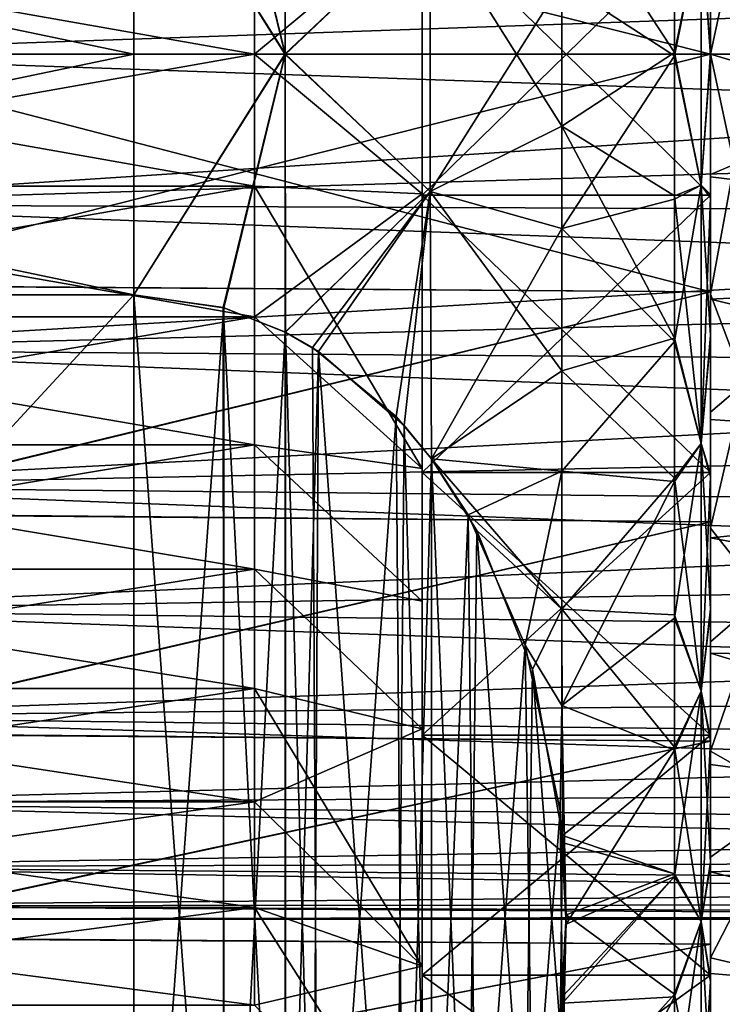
# Model space of a CAD drawing. Header units: metres. Extents: x -62 to 300, y -109 to 109.
# Tile 38 of 256: x -30 to -25, y -83 to -76. Entities that reach past the tile are written whole.
import ezdxf

# ---------------------------------------------------------------- set-up
doc = ezdxf.new("R2010")
doc.units = ezdxf.units.M
doc.layers.add('solid_500635', color=7, linetype='CONTINUOUS')

msp = doc.modelspace()

# ---------------------------------------------------------------- linework, layer by layer
at = {"layer": 'solid_500635'}
for points in [[(-28.618839, -74.541954, -20.011105), (-28.187328, -74.371422, -19.912649), (-28.18932, -76.302635, -20.058195)], [(-28.18932, -76.297363, 5.718784), (-28.188721, -74.371712, 5.573403), (-28.613211, -74.540024, 5.670576)], [(-27.183178, -75.346672, -19.691092), (-28.18932, -76.302635, -20.058195), (-28.187328, -74.371422, -19.912649)], [(-27.183178, -75.346741, 5.351686), (-28.188721, -74.371712, 5.573403), (-28.18932, -76.297363, 5.718784)], [(-28.18932, -76.297363, 5.718784), (-28.613211, -74.540024, 5.670576), (-29.239401, -74.630127, 5.7226)], [(-28.618839, -74.541954, -20.011105), (-28.18932, -76.302635, -20.058195), (-29.239401, -74.630127, -20.06201)], [(-29.239401, -76.300003, -20.169706), (-37.239399, -76.300003, -20.169706), (-37.239399, -74.630127, -20.06201)], [(-29.239401, -74.630127, -20.06201), (-29.239401, -76.300003, -20.169706), (-37.239399, -74.630127, -20.06201)], [(-29.239401, -74.630127, 5.7226), (-37.239399, -74.630127, 5.7226), (-37.239399, -76.300003, 5.830295)], [(-29.239401, -76.300003, 5.830295), (-29.239401, -74.630127, 5.7226), (-37.239399, -76.300003, 5.830295)], [(-25.239401, -74.652168, 3.199913), (-31.589401, -76.300003, 3.330295), (-25.239401, -76.300003, 3.330295)], [(-31.58919, -74.696648, 3.207157), (-31.589401, -76.300003, 3.330295), (-25.239401, -74.652168, 3.199913)], [(-31.589247, -74.698624, -17.546871), (-25.239401, -74.652168, -17.539324), (-25.239401, -76.300003, -17.669706)], [(-28.18932, -76.302635, -20.058195), (-29.239401, -76.300003, -20.169706), (-29.239401, -74.630127, -20.06201)], [(-28.18932, -76.297363, 5.718784), (-29.239401, -74.630127, 5.7226), (-29.239401, -76.300003, 5.830295)], [(-25.239401, -74.652168, 3.199913), (-25.239401, -76.300003, 3.330295), (-25.239401, -75.465813, 3.450068)], [(-25.239401, -74.652168, -17.539324), (-25.239401, -75.449326, -17.786171), (-25.239401, -76.300003, -17.669706)], [(-31.589247, -74.698624, -17.546871), (-25.239401, -76.300003, -17.669706), (-31.589401, -76.300003, -17.669706)], [(-25.239401, -75.449326, -17.786171), (-20.339111, -74.854454, -17.727701), (-20.313358, -76.300003, -17.819706)], [(-27.183178, -75.346672, -19.691092), (-26.2693, -75.090843, -19.130997), (-26.2693, -76.7985, -19.181618)], [(-26.2693, -75.090843, -19.130997), (-25.489401, -75.294724, -18.432117), (-25.489401, -76.288582, -18.476889)], [(-26.2693, -76.7985, -19.181618), (-26.2693, -75.090843, -19.130997), (-25.489401, -76.288582, -18.476889)], [(-32.239399, -75.258415, -13.078606), (-32.239399, -76.300003, -13.169705), (-16.239401, -75.73983, -13.142648)], [(-32.239399, -75.25843, -1.260803), (-16.239401, -75.73983, -1.196764), (-16.239401, -76.300003, -1.169706)], [(-32.239399, -76.300003, -1.169706), (-32.239399, -75.25843, -1.260803), (-16.239401, -76.300003, -1.169706)], [(-28.4014, -76.299911, 2.145795), (-27.239401, -75.331116, 3.262824), (-27.239401, -77.2687, 3.262841)], [(-28.4014, -75.385223, 2.10077), (-27.239401, -75.331116, 3.262824), (-28.4014, -76.299911, 2.145795)], [(-28.4014, -76.300087, -16.485205), (-27.239401, -77.268883, -17.602236), (-27.239401, -75.331299, -17.602251)], [(-28.4014, -76.300087, -16.485205), (-27.239401, -75.331299, -17.602251), (-28.4014, -75.385399, -16.440199)], [(-27.239401, -75.322289, 3.385076), (-25.239401, -75.322289, 3.385076), (-25.239401, -77.27771, 3.385076)], [(-27.239401, -75.322289, 3.385076), (-25.239401, -77.27771, 3.385076), (-27.239401, -77.27771, 3.385076)], [(-27.239401, -77.27771, -17.724487), (-25.239401, -77.27771, -17.724487), (-25.239401, -75.322289, -17.724487)], [(-27.239401, -75.322289, -17.724487), (-27.239401, -77.27771, -17.724487), (-25.239401, -75.322289, -17.724487)], [(-27.239401, -75.331299, -17.602251), (-27.239401, -77.27771, -17.724487), (-27.239401, -75.322289, -17.724487)], [(-27.239401, -77.2687, 3.262841), (-27.239401, -75.322289, 3.385076), (-27.239401, -77.27771, 3.385076)], [(-27.239401, -77.2687, 3.262841), (-27.239401, -75.331116, 3.262824), (-27.239401, -75.322289, 3.385076)], [(-27.239401, -75.331299, -17.602251), (-27.239401, -77.268883, -17.602236), (-27.239401, -77.27771, -17.724487)], [(-25.489401, -76.311417, 4.137478), (-25.489401, -75.317474, 4.094715), (-26.2693, -75.801498, 4.842207)], [(-25.303986, -75.391685, -18.131441), (-25.489401, -76.288582, -18.476889), (-25.489401, -75.294724, -18.432117)], [(-25.303986, -75.391685, 3.792031), (-25.489401, -75.317474, 4.094715), (-25.489401, -76.311417, 4.137478)], [(-25.303986, -75.391685, -18.131441), (-25.239401, -75.304901, -17.768808), (-25.239401, -76.289322, -17.81538)], [(-25.303986, -75.391685, 3.792031), (-25.239401, -76.310677, 3.47597), (-25.239401, -75.326172, 3.431374)], [(-25.239401, -77.273827, -17.770784), (-25.239401, -75.304901, -17.768808), (-25.239401, -75.322289, -17.724487)], [(-25.239401, -77.273827, -17.770784), (-25.239401, -76.289322, -17.81538), (-25.239401, -75.304901, -17.768808)], [(-25.239401, -75.326172, 3.431374), (-25.239401, -77.27771, 3.385076), (-25.239401, -75.322289, 3.385076)], [(-25.239401, -77.273827, -17.770784), (-25.239401, -75.322289, -17.724487), (-25.239401, -77.27771, -17.724487)], [(-25.239401, -75.326172, 3.431374), (-25.239401, -77.295097, 3.429398), (-25.239401, -77.27771, 3.385076)], [(-25.239401, -75.326172, 3.431374), (-25.239401, -76.310677, 3.47597), (-25.239401, -77.295097, 3.429398)], [(-28.4014, -75.385399, -16.440199), (-33.5774, -75.384903, -16.440149), (-33.5774, -76.299568, -16.485205)], [(-28.4014, -75.385223, 2.10077), (-28.4014, -76.299911, 2.145795), (-33.5774, -75.385765, 2.100824)], [(-28.4014, -76.300087, -16.485205), (-28.4014, -75.385399, -16.440199), (-33.5774, -76.299568, -16.485205)], [(-28.4014, -76.299911, 2.145795), (-33.5774, -76.30043, 2.145795), (-33.5774, -75.385765, 2.100824)], [(-27.183178, -75.346672, -19.691092), (-27.183178, -77.253258, -19.691097), (-28.18932, -76.302635, -20.058195)], [(-27.183178, -77.253334, 5.35168), (-27.183178, -75.346741, 5.351686), (-28.18932, -76.297363, 5.718784)], [(-27.183178, -75.346672, -19.691092), (-26.2693, -76.7985, -19.181618), (-27.183178, -77.253258, -19.691097)], [(-27.183178, -77.253334, 5.35168), (-26.2693, -75.801498, 4.842207), (-27.183178, -75.346741, 5.351686)], [(-25.303986, -77.208313, -18.131441), (-25.489401, -76.288582, -18.476889), (-25.303986, -75.391685, -18.131441)], [(-25.303986, -75.391685, 3.792031), (-25.489401, -76.311417, 4.137478), (-25.303986, -77.208313, 3.792031)], [(-25.303986, -77.208313, -18.131441), (-25.303986, -75.391685, -18.131441), (-25.239401, -76.289322, -17.81538)], [(-25.303986, -75.391685, 3.792031), (-25.303986, -77.208313, 3.792031), (-25.239401, -76.310677, 3.47597)], [(-25.239401, -76.300446, -17.819706), (-25.239401, -75.449326, -17.786171), (-20.313358, -76.300003, -17.819706)], [(-25.239401, -76.300003, -17.669706), (-25.239401, -75.449326, -17.786171), (-25.239401, -76.300446, -17.819706)], [(-25.239401, -75.465813, 3.450068), (-25.239401, -76.2995, 3.480294), (-25.074997, -75.533981, 3.455095)], [(-25.239401, -76.300003, 3.330295), (-25.239401, -76.2995, 3.480294), (-25.239401, -75.465813, 3.450068)], [(-25.239401, -76.2995, 3.480294), (-25.074997, -77.066025, 3.455095), (-25.074997, -75.533981, 3.455095)], [(-32.239399, -76.300003, -13.169705), (-16.239401, -76.300003, -13.169705), (-16.239401, -75.73983, -13.142648)], [(-27.183178, -77.253334, 5.35168), (-26.2693, -77.509155, 4.791586), (-26.2693, -75.801498, 4.842207)], [(-25.489401, -76.311417, 4.137478), (-26.2693, -75.801498, 4.842207), (-26.2693, -77.509155, 4.791586)], [(-26.2693, -76.7985, -19.181618), (-25.489401, -76.288582, -18.476889), (-25.489401, -77.282532, -18.434126)], [(-25.303986, -77.208313, -18.131441), (-25.489401, -77.282532, -18.434126), (-25.489401, -76.288582, -18.476889)], [(-25.303986, -77.208313, -18.131441), (-25.239401, -76.289322, -17.81538), (-25.239401, -77.273827, -17.770784)], [(-29.239401, -77.969872, -20.06201), (-37.239399, -77.969872, -20.06201), (-37.239399, -76.300003, -20.169706)], [(-29.239401, -76.300003, -20.169706), (-29.239401, -77.969872, -20.06201), (-37.239399, -76.300003, -20.169706)], [(-29.239401, -76.300003, 5.830295), (-37.239399, -76.300003, 5.830295), (-37.239399, -77.969872, 5.7226)], [(-29.239401, -77.969872, 5.7226), (-29.239401, -76.300003, 5.830295), (-37.239399, -77.969872, 5.7226)], [(-28.4014, -76.300087, -16.485205), (-33.5774, -76.299568, -16.485205), (-33.5774, -77.214233, -16.440235)], [(-28.4014, -76.299911, 2.145795), (-28.4014, -77.2146, 2.100788), (-33.5774, -76.30043, 2.145795)], [(-28.4014, -77.214775, -16.440182), (-28.4014, -76.300087, -16.485205), (-33.5774, -77.214233, -16.440235)], [(-28.4014, -77.2146, 2.100788), (-33.5774, -77.215096, 2.100739), (-33.5774, -76.30043, 2.145795)], [(-32.239399, -76.300003, -1.169706), (-16.239401, -76.300003, -1.169706), (-16.239401, -76.860168, -1.196764)], [(-32.239399, -77.341591, -1.260806), (-32.239399, -76.300003, -1.169706), (-16.239401, -76.860168, -1.196764)], [(-32.239399, -77.341568, -13.078609), (-16.239401, -76.860168, -13.142648), (-16.239401, -76.300003, -13.169705)], [(-32.239399, -77.341568, -13.078609), (-16.239401, -76.300003, -13.169705), (-32.239399, -76.300003, -13.169705)], [(-25.239401, -77.94783, -17.539324), (-31.58919, -77.903351, -17.546568), (-31.589401, -76.300003, -17.669706)], [(-25.239401, -76.300003, -17.669706), (-25.239401, -77.94783, -17.539324), (-31.589401, -76.300003, -17.669706)], [(-25.239401, -76.300003, 3.330295), (-31.589401, -76.300003, 3.330295), (-31.589247, -77.901382, 3.207461)], [(-25.239401, -77.94783, 3.199913), (-25.239401, -76.300003, 3.330295), (-31.589247, -77.901382, 3.207461)], [(-28.18932, -76.297363, 5.718784), (-29.239401, -76.300003, 5.830295), (-29.239401, -77.969872, 5.7226)], [(-28.618839, -78.058044, 5.671695), (-28.18932, -76.297363, 5.718784), (-29.239401, -77.969872, 5.7226)], [(-28.18932, -76.302635, -20.058195), (-29.239401, -77.969872, -20.06201), (-29.239401, -76.300003, -20.169706)], [(-28.18932, -76.302635, -20.058195), (-28.613211, -78.059982, -20.009987), (-29.239401, -77.969872, -20.06201)], [(-28.618839, -78.058044, 5.671695), (-28.187328, -78.228577, 5.573237), (-28.18932, -76.297363, 5.718784)], [(-28.18932, -76.302635, -20.058195), (-28.188721, -78.228287, -19.912815), (-28.613211, -78.059982, -20.009987)], [(-28.4014, -76.299911, 2.145795), (-27.239401, -77.2687, 3.262841), (-28.4014, -77.2146, 2.100788)], [(-28.4014, -77.214775, -16.440182), (-27.239401, -77.268883, -17.602236), (-28.4014, -76.300087, -16.485205)], [(-27.183178, -77.253334, 5.35168), (-28.18932, -76.297363, 5.718784), (-28.187328, -78.228577, 5.573237)], [(-27.183178, -77.253258, -19.691097), (-28.188721, -78.228287, -19.912815), (-28.18932, -76.302635, -20.058195)], [(-25.489401, -77.305275, 4.092708), (-25.489401, -76.311417, 4.137478), (-26.2693, -77.509155, 4.791586)], [(-25.303986, -77.208313, 3.792031), (-25.489401, -76.311417, 4.137478), (-25.489401, -77.305275, 4.092708)], [(-25.303986, -77.208313, 3.792031), (-25.239401, -77.295097, 3.429398), (-25.239401, -76.310677, 3.47597)], [(-25.239401, -76.2995, 3.480294), (-25.239401, -77.133202, 3.450138), (-25.074997, -77.066025, 3.455095)], [(-25.239401, -76.300003, 3.330295), (-25.239401, -77.133202, 3.450138), (-25.239401, -76.2995, 3.480294)], [(-25.239401, -77.94783, 3.199913), (-25.239401, -77.133202, 3.450138), (-25.239401, -76.300003, 3.330295)], [(-25.239401, -76.300446, -17.819706), (-20.313358, -76.300003, -17.819706), (-20.339111, -77.745544, -17.727701)], [(-25.239401, -76.300003, -17.669706), (-25.239401, -76.300446, -17.819706), (-25.239401, -77.151535, -17.786106)], [(-25.239401, -76.300003, -17.669706), (-25.239401, -77.151535, -17.786106), (-25.239401, -77.94783, -17.539324)], [(-25.239401, -77.151535, -17.786106), (-25.239401, -76.300446, -17.819706), (-20.339111, -77.745544, -17.727701)], [(-27.183178, -77.253258, -19.691097), (-26.2693, -76.7985, -19.181618), (-26.2693, -78.496086, -18.989677)], [(-26.2693, -76.7985, -19.181618), (-25.489401, -77.282532, -18.434126), (-25.489401, -78.269478, -18.304052)], [(-26.2693, -78.496086, -18.989677), (-26.2693, -76.7985, -19.181618), (-25.489401, -78.269478, -18.304052)], [(-32.239399, -77.341591, -1.260806), (-16.239401, -76.860168, -1.196764), (-16.239401, -77.407158, -1.273021)], [(-32.239399, -77.341568, -13.078609), (-16.239401, -77.407158, -13.06639), (-16.239401, -76.860168, -13.142648)], [(-25.239401, -77.965073, 3.360637), (-25.005793, -78.583549, 3.255699), (-25.074997, -77.066025, 3.455095)], [(-25.239401, -77.133202, 3.450138), (-25.239401, -77.965073, 3.360637), (-25.074997, -77.066025, 3.455095)], [(-25.239401, -77.94783, 3.199913), (-25.239401, -77.965073, 3.360637), (-25.239401, -77.133202, 3.450138)], [(-25.239401, -77.999985, -17.686829), (-25.239401, -77.151535, -17.786106), (-20.339111, -77.745544, -17.727701)], [(-25.239401, -77.94783, -17.539324), (-25.239401, -77.151535, -17.786106), (-25.239401, -77.999985, -17.686829)], [(-28.4014, -77.214775, -16.440182), (-33.5774, -77.214233, -16.440235), (-33.5774, -78.120285, -16.30563)], [(-28.4014, -77.2146, 2.100788), (-28.4014, -78.120674, 1.966141), (-33.5774, -77.215096, 2.100739)], [(-28.4014, -78.12085, -16.305517), (-28.4014, -77.214775, -16.440182), (-33.5774, -78.120285, -16.30563)], [(-28.4014, -78.120674, 1.966141), (-33.5774, -78.121147, 1.966047), (-33.5774, -77.215096, 2.100739)], [(-28.4014, -77.2146, 2.100788), (-27.239401, -77.2687, 3.262841), (-27.239401, -79.173149, 2.906156)], [(-28.4014, -77.2146, 2.100788), (-27.239401, -79.173149, 2.906156), (-28.4014, -78.120674, 1.966141)], [(-28.4014, -78.12085, -16.305517), (-27.239401, -77.268883, -17.602236), (-28.4014, -77.214775, -16.440182)], [(-27.183178, -77.253258, -19.691097), (-27.958029, -78.361206, -19.836073), (-28.188721, -78.228287, -19.912815)], [(-27.183178, -77.253258, -19.691097), (-27.36363, -78.875443, -19.539181), (-27.958029, -78.361206, -19.836073)], [(-27.183178, -77.253258, -19.691097), (-27.174322, -79.10672, -19.405649), (-27.36363, -78.875443, -19.539181)], [(-27.183178, -77.253258, -19.691097), (-26.2693, -78.496086, -18.989677), (-27.174322, -79.10672, -19.405649)], [(-25.303986, -79.000168, -17.832434), (-25.489401, -77.282532, -18.434126), (-25.303986, -77.208313, -18.131441)], [(-25.303986, -77.208313, 3.792031), (-25.489401, -77.305275, 4.092708), (-25.489401, -78.291977, 3.960638)], [(-25.303986, -77.208313, 3.792031), (-25.489401, -78.291977, 3.960638), (-25.303986, -79.000168, 3.493023)], [(-25.303986, -77.208313, -18.131441), (-25.239401, -77.273827, -17.770784), (-25.239401, -78.251945, -17.634939)], [(-25.303986, -79.000168, -17.832434), (-25.303986, -77.208313, -18.131441), (-25.239401, -78.251945, -17.634939)], [(-25.303986, -77.208313, 3.792031), (-25.303986, -79.000168, 3.493023), (-25.239401, -77.295097, 3.429398)], [(-28.4014, -78.12085, -16.305517), (-27.239401, -79.173332, -17.245516), (-27.239401, -77.268883, -17.602236)], [(-27.183178, -77.253334, 5.35168), (-28.187328, -78.228577, 5.573237), (-27.998503, -78.335144, 5.511709)], [(-27.419758, -78.814156, 5.235154), (-27.183178, -77.253334, 5.35168), (-27.998503, -78.335144, 5.511709)], [(-27.419758, -78.814156, 5.235154), (-27.174473, -79.106506, 5.066363), (-27.183178, -77.253334, 5.35168)], [(-27.239401, -77.2687, 3.262841), (-27.239401, -77.27771, 3.385076), (-27.239401, -79.201103, 3.025523)], [(-27.239401, -79.173149, 2.906156), (-27.239401, -77.2687, 3.262841), (-27.239401, -79.201103, 3.025523)], [(-27.239401, -77.268883, -17.602236), (-27.239401, -79.201103, -17.364935), (-27.239401, -77.27771, -17.724487)], [(-27.239401, -77.268883, -17.602236), (-27.239401, -79.173332, -17.245516), (-27.239401, -79.201103, -17.364935)], [(-27.239401, -77.27771, 3.385076), (-25.239401, -77.27771, 3.385076), (-25.239401, -79.201103, 3.025523)], [(-27.239401, -77.27771, 3.385076), (-25.239401, -79.201103, 3.025523), (-27.239401, -79.201103, 3.025523)], [(-27.239401, -79.201103, -17.364935), (-25.239401, -79.201103, -17.364935), (-25.239401, -77.27771, -17.724487)], [(-27.239401, -77.27771, -17.724487), (-27.239401, -79.201103, -17.364935), (-25.239401, -77.27771, -17.724487)], [(-27.174473, -79.106506, 5.066363), (-26.2693, -77.509155, 4.791586), (-27.183178, -77.253334, 5.35168)], [(-25.489401, -78.291977, 3.960638), (-25.489401, -77.305275, 4.092708), (-26.2693, -77.509155, 4.791586)], [(-25.303986, -79.000168, -17.832434), (-25.489401, -78.269478, -18.304052), (-25.489401, -77.282532, -18.434126)], [(-25.303986, -79.000168, 3.493023), (-25.239401, -78.272957, 3.291586), (-25.239401, -77.295097, 3.429398)], [(-25.239401, -78.251945, -17.634939), (-25.239401, -77.273827, -17.770784), (-25.239401, -77.27771, -17.724487)], [(-25.239401, -79.232597, 3.063995), (-25.239401, -79.201103, 3.025523), (-25.239401, -77.27771, 3.385076)], [(-25.239401, -78.272957, 3.291586), (-25.239401, -79.232597, 3.063995), (-25.239401, -77.27771, 3.385076)], [(-25.239401, -77.295097, 3.429398), (-25.239401, -78.272957, 3.291586), (-25.239401, -77.27771, 3.385076)], [(-25.239401, -78.251945, -17.634939), (-25.239401, -77.27771, -17.724487), (-25.239401, -79.201103, -17.364935)], [(-32.239399, -77.341568, -13.078609), (-32.239399, -78.351685, -12.808019), (-16.239401, -77.407158, -13.06639)], [(-32.239399, -77.341591, -1.260806), (-16.239401, -77.407158, -1.273021), (-16.239401, -77.941124, -1.398543)], [(-32.239399, -78.351715, -1.531402), (-32.239399, -77.341591, -1.260806), (-16.239401, -77.941124, -1.398543)], [(-32.239399, -78.351685, -12.808019), (-16.239401, -77.941124, -12.940868), (-16.239401, -77.407158, -13.06639)], [(-27.174473, -79.106506, 5.066363), (-26.2693, -79.19239, 4.499425), (-26.2693, -77.509155, 4.791586)], [(-25.489401, -78.291977, 3.960638), (-26.2693, -77.509155, 4.791586), (-26.2693, -79.19239, 4.499425)], [(-25.239401, -77.999985, -17.686829), (-20.339111, -77.745544, -17.727701), (-20.415516, -79.166222, -17.45488)], [(-25.239401, -77.94783, 3.199913), (-31.589247, -77.901382, 3.207461), (-31.589312, -79.486641, 2.83506)], [(-25.239401, -77.94783, -17.539324), (-31.589273, -79.490089, -17.173372), (-31.58919, -77.903351, -17.546568)], [(-29.239401, -77.969872, -20.06201), (-37.239399, -86.630127, -15.062011), (-37.239399, -77.969872, -20.06201)], [(-29.239401, -77.969872, -20.06201), (-29.239401, -86.630127, -15.062011), (-37.239399, -86.630127, -15.062011)], [(-29.239401, -86.630127, 0.722599), (-37.239399, -77.969872, 5.7226), (-37.239399, -86.630127, 0.722599)], [(-29.239401, -77.969872, 5.7226), (-37.239399, -77.969872, 5.7226), (-29.239401, -86.630127, 0.722599)], [(-32.239399, -78.351715, -1.531402), (-16.239401, -77.941124, -1.398543), (-16.239401, -78.466507, -1.575168)], [(-32.239399, -78.351685, -12.808019), (-16.239401, -78.466507, -12.764243), (-16.239401, -77.941124, -12.940868)], [(-25.239401, -79.543594, 2.816138), (-25.239401, -77.94783, 3.199913), (-31.589312, -79.486641, 2.83506)], [(-25.239401, -77.94783, -17.539324), (-25.239401, -79.543594, -17.155548), (-31.589273, -79.490089, -17.173372)], [(-28.613211, -78.059982, -20.009987), (-29.239401, -86.630127, -15.062011), (-29.239401, -77.969872, -20.06201)], [(-28.612667, -86.539871, 0.774709), (-29.239401, -77.969872, 5.7226), (-29.239401, -86.630127, 0.722599)], [(-28.618839, -78.058044, 5.671695), (-29.239401, -77.969872, 5.7226), (-28.612667, -86.539871, 0.774709)], [(-25.239401, -79.543594, 2.816138), (-25.239401, -77.965073, 3.360637), (-25.239401, -77.94783, 3.199913)], [(-25.239401, -77.94783, -17.539324), (-25.239401, -77.999985, -17.686829), (-25.239401, -78.833244, -17.523434)], [(-25.239401, -77.94783, -17.539324), (-25.239401, -78.833244, -17.523434), (-25.239401, -79.543594, -17.155548)], [(-25.239401, -77.965073, 3.360637), (-25.239401, -78.782227, 3.213099), (-25.005793, -78.583549, 3.255699)], [(-25.239401, -79.543594, 2.816138), (-25.239401, -78.782227, 3.213099), (-25.239401, -77.965073, 3.360637)], [(-25.239401, -78.833244, -17.523434), (-25.239401, -77.999985, -17.686829), (-20.415516, -79.166222, -17.45488)], [(-28.613211, -78.059982, -20.009987), (-28.619219, -86.542068, -15.112851), (-29.239401, -86.630127, -15.062011)], [(-28.188721, -78.228287, -19.912815), (-28.619219, -86.542068, -15.112851), (-28.613211, -78.059982, -20.009987)], [(-28.618839, -78.058044, 5.671695), (-28.612667, -86.539871, 0.774709), (-28.188559, -86.371651, 0.871829)], [(-28.618839, -78.058044, 5.671695), (-28.188559, -86.371651, 0.871829), (-28.187328, -78.228577, 5.573237)], [(-28.4014, -78.12085, -16.305517), (-33.5774, -78.120285, -16.30563), (-33.5774, -79.009064, -16.08259)], [(-28.4014, -78.120674, 1.966141), (-28.401402, -79.009468, 1.743056), (-33.5774, -78.121147, 1.966047)], [(-28.401402, -79.009644, -16.082415), (-28.4014, -78.12085, -16.305517), (-33.5774, -79.009064, -16.08259)], [(-28.401402, -79.009468, 1.743056), (-33.5774, -79.009918, 1.74292), (-33.5774, -78.121147, 1.966047)], [(-28.4014, -78.120674, 1.966141), (-27.239401, -79.173149, 2.906156), (-28.401402, -79.009468, 1.743056)], [(-28.401402, -79.009644, -16.082415), (-27.239401, -79.173332, -17.245516), (-28.4014, -78.12085, -16.305517)], [(-28.188721, -78.228287, -19.912815), (-28.187336, -86.371429, -15.211369), (-28.619219, -86.542068, -15.112851)], [(-27.958029, -78.361206, -19.836073), (-28.187336, -86.371429, -15.211369), (-28.188721, -78.228287, -19.912815)], [(-28.187328, -78.228577, 5.573237), (-28.188559, -86.371651, 0.871829), (-27.958639, -86.239204, 0.948297)], [(-27.998503, -78.335144, 5.511709), (-28.187328, -78.228577, 5.573237), (-27.958639, -86.239204, 0.948297)], [(-26.2693, -78.496086, -18.989677), (-25.489401, -78.269478, -18.304052), (-25.489401, -79.241379, -18.087618)], [(-25.303986, -79.000168, -17.832434), (-25.489401, -79.241379, -18.087618), (-25.489401, -78.269478, -18.304052)], [(-25.303986, -79.000168, -17.832434), (-25.239401, -78.251945, -17.634939), (-25.239401, -79.212067, -17.409267)], [(-25.303986, -79.000168, 3.493023), (-25.239401, -79.232597, 3.063995), (-25.239401, -78.272957, 3.291586)], [(-25.239401, -79.212067, -17.409267), (-25.239401, -78.251945, -17.634939), (-25.239401, -79.201103, -17.364935)], [(-27.419758, -78.814156, 5.235154), (-27.998503, -78.335144, 5.511709), (-27.958639, -86.239204, 0.948297)], [(-25.489401, -79.26342, 3.742245), (-25.489401, -78.291977, 3.960638), (-26.2693, -79.19239, 4.499425)], [(-25.303986, -79.000168, 3.493023), (-25.489401, -78.291977, 3.960638), (-25.489401, -79.26342, 3.742245)], [(-32.239399, -78.351685, -12.808019), (-32.239399, -79.299606, -12.366086), (-16.239401, -78.466507, -12.764243)], [(-32.239399, -78.351715, -1.531402), (-16.239401, -78.466507, -1.575168), (-16.239401, -78.975815, -1.799795)], [(-32.239399, -79.299637, -1.973342), (-32.239399, -78.351715, -1.531402), (-16.239401, -78.975815, -1.799795)], [(-27.958029, -78.361206, -19.836073), (-27.999289, -86.265343, -15.272619), (-28.187336, -86.371429, -15.211369)], [(-27.958029, -78.361206, -19.836073), (-27.420818, -85.786972, -15.548804), (-27.999289, -86.265343, -15.272619)], [(-27.36363, -78.875443, -19.539181), (-27.420818, -85.786972, -15.548804), (-27.958029, -78.361206, -19.836073)], [(-32.239399, -79.299606, -12.366086), (-16.239401, -78.975815, -12.539616), (-16.239401, -78.466507, -12.764243)], [(-27.174322, -79.10672, -19.405649), (-26.2693, -78.496086, -18.989677), (-26.2693, -80.14933, -18.559053)], [(-26.2693, -80.14933, -18.559053), (-26.2693, -78.496086, -18.989677), (-25.489401, -79.241379, -18.087618)], [(-25.239401, -79.588699, 3.006821), (-24.869434, -80.057526, 2.86254), (-25.005793, -78.583549, 3.255699)], [(-25.239401, -78.782227, 3.213099), (-25.239401, -79.588699, 3.006821), (-25.005793, -78.583549, 3.255699)], [(-27.419758, -78.814156, 5.235154), (-27.958639, -86.239204, 0.948297), (-27.364887, -85.725967, 1.244618)], [(-27.419758, -78.814156, 5.235154), (-27.364887, -85.725967, 1.244618), (-27.174473, -79.106506, 5.066363)], [(-25.239401, -79.543594, 2.816138), (-25.239401, -79.588699, 3.006821), (-25.239401, -78.782227, 3.213099)], [(-27.36363, -78.875443, -19.539181), (-27.17449, -85.493515, -15.718233), (-27.420818, -85.786972, -15.548804)], [(-27.174322, -79.10672, -19.405649), (-27.17449, -85.493515, -15.718233), (-27.36363, -78.875443, -19.539181)], [(-25.239401, -79.655174, -17.295111), (-25.239401, -78.833244, -17.523434), (-20.415516, -79.166222, -17.45488)], [(-25.239401, -79.543594, -17.155548), (-25.239401, -78.833244, -17.523434), (-25.239401, -79.655174, -17.295111)], [(-28.401402, -79.009644, -16.082415), (-33.5774, -79.009064, -16.08259), (-33.5774, -79.872139, -15.773097)], [(-28.401402, -79.009468, 1.743056), (-28.401402, -79.872551, 1.433516), (-33.5774, -79.009918, 1.74292)], [(-28.401402, -79.872719, -15.772856), (-28.401402, -79.009644, -16.082415), (-33.5774, -79.872139, -15.773097)], [(-28.401402, -79.872551, 1.433516), (-33.5774, -79.872963, 1.433343), (-33.5774, -79.009918, 1.74292)], [(-32.239399, -79.299637, -1.973342), (-16.239401, -78.975815, -1.799795), (-16.239401, -79.457321, -2.067748)], [(-32.239399, -79.299606, -12.366086), (-16.239401, -79.457321, -12.271663), (-16.239401, -78.975815, -12.539616)], [(-28.401402, -79.009468, 1.743056), (-27.239401, -79.173149, 2.906156), (-27.239401, -80.093147, 2.596952)], [(-28.401402, -79.009468, 1.743056), (-27.239401, -80.093147, 2.596952), (-28.401402, -79.872551, 1.433516)], [(-28.401402, -79.009644, -16.082415), (-27.239401, -80.093323, -16.936295), (-27.239401, -79.173332, -17.245516)], [(-28.401402, -79.872719, -15.772856), (-27.239401, -80.093323, -16.936295), (-28.401402, -79.009644, -16.082415)], [(-25.303986, -80.718369, -17.242575), (-25.489401, -79.241379, -18.087618), (-25.303986, -79.000168, -17.832434)], [(-25.303986, -79.000168, 3.493023), (-25.489401, -79.26342, 3.742245), (-25.489401, -80.211456, 3.439396)], [(-25.303986, -79.000168, 3.493023), (-25.489401, -80.211456, 3.439396), (-25.303986, -80.718369, 2.903164)], [(-25.303986, -79.000168, -17.832434), (-25.239401, -79.212067, -17.409267), (-25.239401, -80.146614, -17.096233)], [(-25.303986, -80.718369, -17.242575), (-25.303986, -79.000168, -17.832434), (-25.239401, -80.146614, -17.096233)], [(-25.303986, -79.000168, 3.493023), (-25.303986, -80.718369, 2.903164), (-25.239401, -79.232597, 3.063995)], [(-27.174473, -79.106506, 5.066363), (-27.364887, -85.725967, 1.244618), (-27.174343, -85.493317, 1.378939)], [(-27.174322, -79.10672, -19.405649), (-26.921036, -85.107628, -15.941025), (-27.17449, -85.493515, -15.718233)], [(-26.919935, -79.494293, 4.842476), (-27.174473, -79.106506, 5.066363), (-27.174343, -85.493317, 1.378939)], [(-26.919935, -79.494293, 4.842476), (-26.2693, -79.19239, 4.499425), (-27.174473, -79.106506, 5.066363)], [(-26.859438, -79.603333, -19.118931), (-27.174322, -79.10672, -19.405649), (-26.2693, -80.14933, -18.559053)], [(-26.859438, -79.603333, -19.118931), (-26.921036, -85.107628, -15.941025), (-27.174322, -79.10672, -19.405649)], [(-27.239401, -79.173149, 2.906156), (-27.239401, -79.201103, 3.025523), (-27.239401, -81.024521, 2.319154)], [(-27.239401, -80.093147, 2.596952), (-27.239401, -79.173149, 2.906156), (-27.239401, -81.024521, 2.319154)], [(-27.239401, -79.173332, -17.245516), (-27.239401, -80.093323, -16.936295), (-27.239401, -79.201103, -17.364935)], [(-27.239401, -79.201103, 3.025523), (-25.239401, -79.201103, 3.025523), (-25.239401, -81.024521, 2.319154)], [(-27.239401, -79.201103, 3.025523), (-25.239401, -81.024521, 2.319154), (-27.239401, -81.024521, 2.319154)], [(-27.239401, -81.024521, -16.658566), (-25.239401, -81.024521, -16.658566), (-25.239401, -79.201103, -17.364935)], [(-27.239401, -79.201103, -17.364935), (-27.239401, -81.024521, -16.658566), (-25.239401, -79.201103, -17.364935)], [(-27.239401, -80.093323, -16.936295), (-27.239401, -81.024521, -16.658566), (-27.239401, -79.201103, -17.364935)], [(-26.52466, -80.399559, 4.319818), (-26.2693, -79.19239, 4.499425), (-26.919935, -79.494293, 4.842476)], [(-26.52466, -80.399559, 4.319818), (-26.2693, -80.817223, 3.971626), (-26.2693, -79.19239, 4.499425)], [(-25.489401, -79.26342, 3.742245), (-26.2693, -79.19239, 4.499425), (-26.2693, -80.817223, 3.971626)], [(-25.303986, -80.718369, 2.903164), (-25.239401, -80.166473, 2.749102), (-25.239401, -79.232597, 3.063995)], [(-25.239401, -79.655174, -17.295111), (-20.415516, -79.166222, -17.45488), (-20.541294, -80.537178, -17.006037)], [(-25.239401, -81.066032, 2.349576), (-25.239401, -81.024521, 2.319154), (-25.239401, -79.201103, 3.025523)], [(-25.239401, -80.166473, 2.749102), (-25.239401, -81.066032, 2.349576), (-25.239401, -79.201103, 3.025523)], [(-25.239401, -79.232597, 3.063995), (-25.239401, -80.166473, 2.749102), (-25.239401, -79.201103, 3.025523)], [(-25.239401, -80.146614, -17.096233), (-25.239401, -79.201103, -17.364935), (-25.239401, -81.024521, -16.658566)], [(-25.239401, -80.146614, -17.096233), (-25.239401, -79.212067, -17.409267), (-25.239401, -79.201103, -17.364935)], [(-32.239399, -79.299606, -12.366086), (-32.239399, -80.156433, -11.766219), (-16.239401, -79.457321, -12.271663)], [(-32.239399, -79.299637, -1.973342), (-16.239401, -79.457321, -2.067748), (-16.239401, -79.915207, -2.381963)], [(-32.239399, -80.156456, -2.573213), (-32.239399, -79.299637, -1.973342), (-16.239401, -79.915207, -2.381963)], [(-26.2693, -80.14933, -18.559053), (-25.489401, -79.241379, -18.087618), (-25.489401, -80.190071, -17.786667)], [(-25.489401, -80.211456, 3.439396), (-25.489401, -79.26342, 3.742245), (-26.2693, -80.817223, 3.971626)], [(-25.303986, -80.718369, -17.242575), (-25.489401, -80.190071, -17.786667), (-25.489401, -79.241379, -18.087618)], [(-32.239399, -80.156433, -11.766219), (-16.239401, -79.915207, -11.957448), (-16.239401, -79.457321, -12.271663)], [(-25.239401, -79.543594, 2.816138), (-31.589312, -79.486641, 2.83506), (-31.589415, -81.010872, 2.214201)], [(-25.239401, -79.543594, -17.155548), (-31.589407, -81.015083, -16.551495), (-31.589273, -79.490089, -17.173372)], [(-26.919935, -79.494293, 4.842476), (-27.174343, -85.493317, 1.378939), (-26.860811, -84.999237, 1.664194)], [(-26.52466, -80.399559, 4.319818), (-26.919935, -79.494293, 4.842476), (-26.860811, -84.999237, 1.664194)], [(-25.239401, -81.065598, 2.186438), (-25.239401, -79.543594, 2.816138), (-31.589415, -81.010872, 2.214201)], [(-25.239401, -79.543594, -17.155548), (-25.239401, -81.065598, -16.525848), (-31.589407, -81.015083, -16.551495)], [(-25.239401, -81.065598, 2.186438), (-25.239401, -79.588699, 3.006821), (-25.239401, -79.543594, 2.816138)], [(-25.239401, -79.543594, -17.155548), (-25.239401, -79.655174, -17.295111), (-25.239401, -80.453896, -17.00543)], [(-25.239401, -79.543594, -17.155548), (-25.239401, -80.453896, -17.00543), (-25.239401, -81.065598, -16.525848)], [(-26.859438, -79.603333, -19.118931), (-26.525492, -84.203026, -16.463297), (-26.921036, -85.107628, -15.941025)], [(-26.473572, -80.567963, -18.562002), (-26.859438, -79.603333, -19.118931), (-26.2693, -80.14933, -18.559053)], [(-26.473572, -80.567963, -18.562002), (-26.525492, -84.203026, -16.463297), (-26.859438, -79.603333, -19.118931)], [(-25.239401, -79.588699, 3.006821), (-25.239401, -80.375343, 2.743693), (-24.869434, -80.057526, 2.86254)], [(-25.239401, -81.065598, 2.186438), (-25.239401, -80.375343, 2.743693), (-25.239401, -79.588699, 3.006821)], [(-25.239401, -80.453896, -17.00543), (-25.239401, -79.655174, -17.295111), (-20.541294, -80.537178, -17.006037)], [(-28.401402, -79.872719, -15.772856), (-33.5774, -79.872139, -15.773097), (-33.5774, -80.700523, -15.380304)], [(-28.401402, -79.872551, 1.433516), (-28.4014, -80.700928, 1.040678), (-33.5774, -79.872963, 1.433343)], [(-28.4014, -80.701088, -15.380003), (-28.401402, -79.872719, -15.772856), (-33.5774, -80.700523, -15.380304)], [(-28.4014, -80.700928, 1.040678), (-33.5774, -80.701302, 1.040478), (-33.5774, -79.872963, 1.433343)], [(-32.239399, -80.156456, -2.573213), (-16.239401, -79.915207, -2.381963), (-16.239401, -80.343277, -2.736955)], [(-32.239399, -80.156433, -11.766219), (-16.239401, -80.343277, -11.602455), (-16.239401, -79.915207, -11.957448)], [(-28.401402, -79.872551, 1.433516), (-27.239401, -80.093147, 2.596952), (-27.239401, -80.980042, 2.204402)], [(-28.401402, -79.872551, 1.433516), (-27.239401, -80.980042, 2.204402), (-28.4014, -80.700928, 1.040678)], [(-28.401402, -79.872719, -15.772856), (-27.239401, -80.980209, -16.54373), (-27.239401, -80.093323, -16.936295)], [(-28.4014, -80.701088, -15.380003), (-27.239401, -80.980209, -16.54373), (-28.401402, -79.872719, -15.772856)], [(-27.239401, -80.980042, 2.204402), (-27.239401, -80.093147, 2.596952), (-27.239401, -81.024521, 2.319154)], [(-27.239401, -80.093323, -16.936295), (-27.239401, -80.980209, -16.54373), (-27.239401, -81.024521, -16.658566)], [(-25.239401, -81.13504, 2.424223), (-24.668211, -81.459152, 2.281892), (-24.869434, -80.057526, 2.86254)], [(-25.239401, -80.375343, 2.743693), (-25.239401, -81.13504, 2.424223), (-24.869434, -80.057526, 2.86254)], [(-32.239399, -80.156433, -11.766219), (-32.239399, -80.896072, -11.026665), (-16.239401, -80.343277, -11.602455)], [(-32.239399, -80.156456, -2.573213), (-16.239401, -80.343277, -2.736955), (-16.239401, -80.73275, -3.126431)], [(-32.239399, -80.896088, -3.312768), (-32.239399, -80.156456, -2.573213), (-16.239401, -80.73275, -3.126431)], [(-26.473572, -80.567963, -18.562002), (-26.2693, -80.14933, -18.559053), (-26.264933, -81.719543, -17.897139)], [(-26.2693, -80.14933, -18.559053), (-25.489401, -80.190071, -17.786667), (-25.489401, -81.106262, -17.404566)], [(-26.264933, -81.719543, -17.897139), (-26.2693, -80.14933, -18.559053), (-25.489401, -81.106262, -17.404566)], [(-25.303986, -80.718369, -17.242575), (-25.489401, -81.106262, -17.404566), (-25.489401, -80.190071, -17.786667)], [(-25.303986, -80.718369, -17.242575), (-25.239401, -80.146614, -17.096233), (-25.239401, -81.047005, -16.698484)], [(-25.303986, -80.718369, 2.903164), (-25.239401, -81.066032, 2.349576), (-25.239401, -80.166473, 2.749102)], [(-25.239401, -81.047005, -16.698484), (-25.239401, -80.146614, -17.096233), (-25.239401, -81.024521, -16.658566)], [(-25.489401, -81.126823, 3.055475), (-25.489401, -80.211456, 3.439396), (-26.2693, -80.817223, 3.971626)], [(-25.303986, -80.718369, 2.903164), (-25.489401, -80.211456, 3.439396), (-25.489401, -81.126823, 3.055475)], [(-32.239399, -80.896072, -11.026665), (-16.239401, -80.73275, -11.21298), (-16.239401, -80.343277, -11.602455)], [(-25.239401, -81.065598, 2.186438), (-25.239401, -81.13504, 2.424223), (-25.239401, -80.375343, 2.743693)], [(-26.52466, -80.399559, 4.319818), (-26.860811, -84.999237, 1.664194), (-26.474485, -84.03524, 2.220759)], [(-26.52466, -80.399559, 4.319818), (-26.474485, -84.03524, 2.220759), (-26.282244, -81.548264, 3.656614)], [(-26.52466, -80.399559, 4.319818), (-26.282244, -81.548264, 3.656614), (-26.2693, -80.817223, 3.971626)], [(-25.239401, -80.453896, -17.00543), (-20.541294, -80.537178, -17.006037), (-20.714769, -81.834213, -16.387434)], [(-25.239401, -81.22644, -16.65415), (-25.239401, -80.453896, -17.00543), (-20.714769, -81.834213, -16.387434)], [(-25.239401, -81.065598, -16.525848), (-25.239401, -80.453896, -17.00543), (-25.239401, -81.22644, -16.65415)], [(-26.473572, -80.567963, -18.562002), (-26.282562, -83.054596, -17.126343), (-26.525492, -84.203026, -16.463297)], [(-26.473572, -80.567963, -18.562002), (-26.264933, -81.719543, -17.897139), (-26.282562, -83.054596, -17.126343)], [(-28.4014, -80.701088, -15.380003), (-33.5774, -80.700523, -15.380304), (-33.5774, -81.485703, -14.908377)], [(-28.4014, -80.700928, 1.040678), (-28.4014, -81.486092, 0.568707), (-33.5774, -80.701302, 1.040478)], [(-28.4014, -81.486237, -14.908019), (-28.4014, -80.701088, -15.380003), (-33.5774, -81.485703, -14.908377)], [(-28.4014, -81.486092, 0.568707), (-33.5774, -81.486412, 0.56849), (-33.5774, -80.701302, 1.040478)], [(-32.239399, -80.896088, -3.312768), (-16.239401, -80.73275, -3.126431), (-16.239401, -81.087746, -3.554502)], [(-32.239399, -80.896072, -11.026665), (-16.239401, -81.087746, -10.784909), (-16.239401, -80.73275, -11.21298)], [(-28.4014, -80.700928, 1.040678), (-27.239401, -80.980042, 2.204402), (-27.239401, -82.625992, 1.182444)], [(-28.4014, -80.700928, 1.040678), (-27.239401, -82.625992, 1.182444), (-28.4014, -81.486092, 0.568707)], [(-28.4014, -81.486237, -14.908019), (-27.239401, -80.980209, -16.54373), (-28.4014, -80.701088, -15.380003)], [(-25.303986, -82.316048, -16.377954), (-25.489401, -81.106262, -17.404566), (-25.303986, -80.718369, -17.242575)], [(-25.303986, -80.718369, 2.903164), (-25.489401, -81.126823, 3.055475), (-25.489401, -82.004585, 2.592988)], [(-25.303986, -80.718369, 2.903164), (-25.489401, -82.004585, 2.592988), (-25.303986, -82.316048, 2.038543)], [(-25.303986, -80.718369, -17.242575), (-25.239401, -81.047005, -16.698484), (-25.239401, -81.905243, -16.220407)], [(-25.303986, -82.316048, -16.377954), (-25.303986, -80.718369, -17.242575), (-25.239401, -81.905243, -16.220407)], [(-25.303986, -80.718369, 2.903164), (-25.303986, -82.316048, 2.038543), (-25.239401, -81.066032, 2.349576)], [(-26.282244, -81.548264, 3.656614), (-26.239693, -82.334908, 3.202447), (-26.2693, -80.817223, 3.971626)], [(-25.489401, -81.126823, 3.055475), (-26.2693, -80.817223, 3.971626), (-26.239693, -82.334908, 3.202447)], [(-32.239399, -80.896072, -11.026665), (-32.239399, -81.496033, -10.169909), (-16.239401, -81.087746, -10.784909)], [(-32.239399, -80.896088, -3.312768), (-16.239401, -81.087746, -3.554502), (-16.239401, -81.401955, -4.012384)], [(-32.239399, -81.496048, -4.169523), (-32.239399, -80.896088, -3.312768), (-16.239401, -81.401955, -4.012384)], [(-28.4014, -81.486237, -14.908019), (-27.239401, -82.626129, -15.521749), (-27.239401, -80.980209, -16.54373)], [(-27.239401, -80.980042, 2.204402), (-27.239401, -81.024521, 2.319154), (-27.239401, -82.688087, 1.289094)], [(-27.239401, -82.625992, 1.182444), (-27.239401, -80.980042, 2.204402), (-27.239401, -82.688087, 1.289094)], [(-27.239401, -80.980209, -16.54373), (-27.239401, -82.688087, -15.628505), (-27.239401, -81.024521, -16.658566)], [(-27.239401, -80.980209, -16.54373), (-27.239401, -82.626129, -15.521749), (-27.239401, -82.688087, -15.628505)], [(-25.239401, -81.065598, 2.186438), (-31.589415, -81.010872, 2.214201), (-31.589394, -82.428192, 1.356445)], [(-25.239401, -81.065598, -16.525848), (-31.589378, -82.432396, -15.692833), (-31.589407, -81.015083, -16.551495)], [(-25.239401, -82.473137, 1.323649), (-25.239401, -81.065598, 2.186438), (-31.589394, -82.428192, 1.356445)], [(-25.239401, -81.065598, -16.525848), (-25.239401, -82.473137, -15.66306), (-31.589378, -82.432396, -15.692833)], [(-27.239401, -81.024521, 2.319154), (-25.239401, -81.024521, 2.319154), (-25.239401, -82.688087, 1.289094)], [(-27.239401, -81.024521, 2.319154), (-25.239401, -82.688087, 1.289094), (-27.239401, -82.688087, 1.289094)], [(-27.239401, -82.688087, -15.628505), (-25.239401, -82.688087, -15.628505), (-25.239401, -81.024521, -16.658566)], [(-27.239401, -81.024521, -16.658566), (-27.239401, -82.688087, -15.628505), (-25.239401, -81.024521, -16.658566)], [(-25.303986, -82.316048, 2.038543), (-25.239401, -81.923386, 1.86973), (-25.239401, -81.066032, 2.349576)], [(-25.239401, -82.735497, 1.310491), (-25.239401, -82.688087, 1.289094), (-25.239401, -81.024521, 2.319154)], [(-25.239401, -81.923386, 1.86973), (-25.239401, -82.735497, 1.310491), (-25.239401, -81.024521, 2.319154)], [(-25.239401, -81.066032, 2.349576), (-25.239401, -81.923386, 1.86973), (-25.239401, -81.024521, 2.319154)], [(-25.239401, -81.905243, -16.220407), (-25.239401, -81.024521, -16.658566), (-25.239401, -82.688087, -15.628505)], [(-25.239401, -81.905243, -16.220407), (-25.239401, -81.047005, -16.698484), (-25.239401, -81.024521, -16.658566)], [(-25.239401, -82.473137, 1.323649), (-25.239401, -81.13504, 2.424223), (-25.239401, -81.065598, 2.186438)], [(-25.239401, -81.065598, -16.525848), (-25.239401, -81.22644, -16.65415), (-25.239401, -81.971039, -16.243582)], [(-25.239401, -81.065598, -16.525848), (-25.239401, -81.971039, -16.243582), (-25.239401, -82.473137, -15.66306)], [(-32.239399, -81.496033, -10.169909), (-16.239401, -81.401955, -10.327027), (-16.239401, -81.087746, -10.784909)], [(-26.264933, -81.719543, -17.897139), (-25.489401, -81.106262, -17.404566), (-25.489401, -81.984924, -16.943865)], [(-25.489401, -82.004585, 2.592988), (-25.489401, -81.126823, 3.055475), (-26.239693, -82.334908, 3.202447)], [(-25.303986, -82.316048, -16.377954), (-25.489401, -81.984924, -16.943865), (-25.489401, -81.106262, -17.404566)], [(-25.239401, -81.13504, 2.424223), (-25.239401, -81.870636, 2.048256), (-24.668211, -81.459152, 2.281892)], [(-25.239401, -82.473137, 1.323649), (-25.239401, -81.870636, 2.048256), (-25.239401, -81.13504, 2.424223)], [(-25.239401, -81.971039, -16.243582), (-25.239401, -81.22644, -16.65415), (-20.714769, -81.834213, -16.387434)], [(-32.239399, -81.496048, -4.169523), (-16.239401, -81.401955, -4.012384), (-16.239401, -81.669914, -4.493891)], [(-32.239399, -81.496033, -10.169909), (-16.239401, -81.669914, -9.84552), (-16.239401, -81.401955, -10.327027)], [(-28.4014, -81.486237, -14.908019), (-33.5774, -81.485703, -14.908377), (-33.5774, -82.219521, -14.362609)], [(-28.4014, -81.486092, 0.568707), (-28.4014, -82.219879, 0.022897), (-33.5774, -81.486412, 0.56849)], [(-28.4014, -82.220016, -14.362199), (-28.4014, -81.486237, -14.908019), (-33.5774, -82.219521, -14.362609)], [(-28.4014, -82.219879, 0.022897), (-33.5774, -82.220154, 0.022672), (-33.5774, -81.486412, 0.56849)], [(-28.4014, -81.486092, 0.568707), (-27.239401, -82.625992, 1.182444), (-28.4014, -82.219879, 0.022897)], [(-28.4014, -82.220016, -14.362199), (-27.239401, -82.626129, -15.521749), (-28.4014, -81.486237, -14.908019)], [(-25.239401, -82.568947, 1.62282), (-24.406492, -82.762741, 1.525482), (-24.668211, -81.459152, 2.281892)], [(-25.239401, -81.870636, 2.048256), (-25.239401, -82.568947, 1.62282), (-24.668211, -81.459152, 2.281892)], [(-32.239399, -81.496033, -10.169909), (-32.239399, -81.938095, -9.221991), (-16.239401, -81.669914, -9.84552)], [(-32.239399, -81.496048, -4.169523), (-16.239401, -81.669914, -4.493891), (-16.239401, -81.894539, -5.003198)], [(-32.239399, -81.938103, -5.117441), (-32.239399, -81.496048, -4.169523), (-16.239401, -81.894539, -5.003198)], [(-26.282244, -81.548264, 3.656614), (-26.474485, -84.03524, 2.220759), (-26.265055, -82.88192, 2.88663)], [(-26.282244, -81.548264, 3.656614), (-26.265055, -82.88192, 2.88663), (-26.239693, -82.334908, 3.202447)], [(-32.239399, -81.938095, -9.221991), (-16.239401, -81.894539, -9.336213), (-16.239401, -81.669914, -9.84552)], [(-26.282562, -83.054596, -17.126343), (-26.264933, -81.719543, -17.897139), (-26.239672, -82.269615, -17.579552)], [(-26.260727, -81.771042, -17.867403), (-26.264933, -81.719543, -17.897139), (-25.489401, -81.984924, -16.943865)], [(-26.239672, -82.269615, -17.579552), (-26.264933, -81.719543, -17.897139), (-26.260727, -81.771042, -17.867403)], [(-26.239672, -82.269615, -17.579552), (-26.260727, -81.771042, -17.867403), (-25.489401, -81.984924, -16.943865)], [(-32.239399, -81.938103, -5.117441), (-16.239401, -81.894539, -5.003198), (-16.239401, -82.071159, -5.528578)], [(-32.239399, -81.938095, -9.221991), (-16.239401, -82.071159, -8.810833), (-16.239401, -81.894539, -9.336213)], [(-25.239401, -81.971039, -16.243582), (-20.714769, -81.834213, -16.387434), (-20.932703, -83.035843, -15.611236)], [(-25.239401, -82.473137, 1.323649), (-25.239401, -82.568947, 1.62282), (-25.239401, -81.870636, 2.048256)], [(-32.239399, -81.938095, -9.221991), (-32.239399, -82.208832, -8.211694), (-16.239401, -82.071159, -8.810833)], [(-32.239399, -81.938103, -5.117441), (-16.239401, -82.071159, -5.528578), (-16.239401, -82.197113, -6.065776)], [(-32.239399, -82.208832, -6.127738), (-32.239399, -81.938103, -5.117441), (-16.239401, -82.197113, -6.065776)], [(-25.303986, -82.316048, -16.377954), (-25.239401, -81.905243, -16.220407), (-25.239401, -82.71833, -15.662905)], [(-25.303986, -82.316048, 2.038543), (-25.239401, -82.735497, 1.310491), (-25.239401, -81.923386, 1.86973)], [(-25.239401, -82.71833, -15.662905), (-25.239401, -81.905243, -16.220407), (-25.239401, -82.688087, -15.628505)], [(-25.489401, -82.004585, 2.592988), (-26.260962, -82.832024, 2.915437), (-26.265055, -82.88192, 2.88663)], [(-25.489401, -82.838982, 2.054947), (-25.489401, -82.004585, 2.592988), (-26.265055, -82.88192, 2.88663)], [(-25.489401, -82.004585, 2.592988), (-26.239693, -82.334908, 3.202447), (-26.260962, -82.832024, 2.915437)], [(-26.239672, -82.269615, -17.579552), (-25.489401, -81.984924, -16.943865), (-25.489401, -82.820259, -16.407604)], [(-25.303986, -82.316048, -16.377954), (-25.489401, -82.820259, -16.407604), (-25.489401, -81.984924, -16.943865)], [(-25.303986, -82.316048, 2.038543), (-25.489401, -82.004585, 2.592988), (-25.489401, -82.838982, 2.054947)], [(-25.239401, -82.677017, -15.780041), (-25.239401, -81.971039, -16.243582), (-20.932703, -83.035843, -15.611236)], [(-25.239401, -82.473137, -15.66306), (-25.239401, -81.971039, -16.243582), (-25.239401, -82.677017, -15.780041)], [(-32.239399, -82.208832, -8.211694), (-16.239401, -82.197113, -8.273635), (-16.239401, -82.071159, -8.810833)], [(-28.4014, -82.220016, -14.362199), (-33.5774, -82.219521, -14.362609), (-33.5774, -82.895927, -13.747869)], [(-28.4014, -82.219879, 0.022897), (-28.401402, -82.896286, -0.591902), (-33.5774, -82.220154, 0.022672)], [(-28.401402, -82.896416, -13.747386), (-28.4014, -82.220016, -14.362199), (-33.5774, -82.895927, -13.747869)], [(-28.401402, -82.896286, -0.591902), (-33.5774, -82.896523, -0.592137), (-33.5774, -82.220154, 0.022672)], [(-32.239399, -82.208832, -6.127738), (-16.239401, -82.197113, -6.065776), (-16.239401, -82.273972, -6.617353)], [(-32.239399, -82.208832, -8.211694), (-16.239401, -82.273972, -7.722058), (-16.239401, -82.197113, -8.273635)], [(-32.239399, -82.208832, -6.127738), (-16.239401, -82.273972, -6.617353), (-16.239401, -82.300003, -7.169705)], [(-32.239399, -82.300003, -7.169716), (-32.239399, -82.208832, -6.127738), (-16.239401, -82.300003, -7.169705)], [(-32.239399, -82.208832, -8.211694), (-32.239399, -82.300003, -7.169716), (-16.239401, -82.273972, -7.722058)], [(-28.4014, -82.219879, 0.022897), (-27.239401, -84.05336, -0.122436), (-28.401402, -82.896286, -0.591902)], [(-28.401402, -82.896416, -13.747386), (-27.239401, -82.626129, -15.521749), (-28.4014, -82.220016, -14.362199)], [(-28.4014, -82.219879, 0.022897), (-27.239401, -82.625992, 1.182444), (-27.239401, -84.05336, -0.122436)], [(-32.239399, -82.300003, -7.169716), (-16.239401, -82.300003, -7.169705), (-16.239401, -82.273972, -7.722058)], [(-26.282562, -83.054596, -17.126343), (-26.239672, -82.269615, -17.579552), (-26.2693, -83.689766, -16.652634)], [(-26.2693, -83.689766, -16.652634), (-26.239672, -82.269615, -17.579552), (-25.489401, -82.820259, -16.407604)], [(-26.239693, -82.334908, 3.202447), (-26.265055, -82.88192, 2.88663), (-26.260962, -82.832024, 2.915437)], [(-25.303986, -83.749626, -15.262156), (-25.489401, -82.820259, -16.407604), (-25.303986, -82.316048, -16.377954)], [(-25.303986, -82.316048, 2.038543), (-25.489401, -82.838982, 2.054947), (-25.489401, -83.629791, 1.439982)], [(-25.303986, -82.316048, 2.038543), (-25.489401, -83.629791, 1.439982), (-25.303986, -83.749626, 0.922746)], [(-25.303986, -82.316048, -16.377954), (-25.239401, -82.71833, -15.662905), (-25.239401, -83.484085, -15.025764)], [(-25.303986, -83.749626, -15.262156), (-25.303986, -82.316048, -16.377954), (-25.239401, -83.484085, -15.025764)], [(-25.303986, -82.316048, 2.038543), (-25.303986, -83.749626, 0.922746), (-25.239401, -82.735497, 1.310491)], [(-25.239401, -82.473137, 1.323649), (-31.589394, -82.428192, 1.356445), (-31.589405, -83.694458, 0.284958)], [(-25.239401, -82.473137, -15.66306), (-31.589405, -83.69812, -14.620732), (-31.589378, -82.432396, -15.692833)], [(-25.239401, -82.473137, -15.66306), (-25.239401, -83.724182, -14.593887), (-31.589405, -83.69812, -14.620732)], [(-25.239401, -83.724182, 0.254476), (-25.239401, -82.473137, 1.323649), (-31.589405, -83.694458, 0.284958)], [(-25.239401, -83.724182, 0.254476), (-25.239401, -82.568947, 1.62282), (-25.239401, -82.473137, 1.323649)], [(-25.239401, -82.473137, -15.66306), (-25.239401, -82.677017, -15.780041), (-25.239401, -83.347534, -15.26133)], [(-25.239401, -82.473137, -15.66306), (-25.239401, -83.347534, -15.26133), (-25.239401, -83.724182, -14.593887)], [(-25.239401, -82.568947, 1.62282), (-25.239401, -83.229973, 1.146811), (-24.406492, -82.762741, 1.525482)], [(-25.239401, -83.724182, 0.254476), (-25.239401, -83.229973, 1.146811), (-25.239401, -82.568947, 1.62282)], [(-28.401402, -82.896416, -13.747386), (-27.239401, -84.053482, -14.216841), (-27.239401, -82.626129, -15.521749)], [(-27.239401, -82.625992, 1.182444), (-27.239401, -82.688087, 1.289094), (-27.239401, -84.133301, -0.028333)], [(-27.239401, -84.05336, -0.122436), (-27.239401, -82.625992, 1.182444), (-27.239401, -84.133301, -0.028333)], [(-27.239401, -82.626129, -15.521749), (-27.239401, -84.133301, -14.311078), (-27.239401, -82.688087, -15.628505)], [(-27.239401, -82.626129, -15.521749), (-27.239401, -84.053482, -14.216841), (-27.239401, -84.133301, -14.311078)], [(-27.239401, -82.688087, 1.289094), (-25.239401, -82.688087, 1.289094), (-25.239401, -84.133301, -0.028333)], [(-27.239401, -82.688087, 1.289094), (-25.239401, -84.133301, -0.028333), (-27.239401, -84.133301, -0.028333)], [(-27.239401, -84.133301, -14.311078), (-25.239401, -84.133301, -14.311078), (-25.239401, -82.688087, -15.628505)], [(-27.239401, -82.688087, -15.628505), (-27.239401, -84.133301, -14.311078), (-25.239401, -82.688087, -15.628505)], [(-25.239401, -83.347534, -15.26133), (-25.239401, -82.677017, -15.780041), (-20.932703, -83.035843, -15.611236)], [(-25.239401, -83.500122, 0.671639), (-25.239401, -84.133301, -0.028333), (-25.239401, -82.688087, 1.289094)], [(-25.239401, -82.735497, 1.310491), (-25.239401, -83.500122, 0.671639), (-25.239401, -82.688087, 1.289094)], [(-25.239401, -83.484085, -15.025764), (-25.239401, -82.688087, -15.628505), (-25.239401, -84.133301, -14.311078)], [(-25.239401, -83.484085, -15.025764), (-25.239401, -82.71833, -15.662905), (-25.239401, -82.688087, -15.628505)], [(-25.303986, -83.749626, 0.922746), (-25.239401, -83.500122, 0.671639), (-25.239401, -82.735497, 1.310491)], [(-25.239401, -83.8508, 0.623818), (-24.090141, -83.944878, 0.608965), (-24.406492, -82.762741, 1.525482)], [(-25.239401, -83.229973, 1.146811), (-25.239401, -83.8508, 0.623818), (-24.406492, -82.762741, 1.525482)], [(-26.2693, -83.689766, -16.652634), (-25.489401, -82.820259, -16.407604), (-25.489401, -83.612129, -15.794395)], [(-25.489401, -82.838982, 2.054947), (-26.265055, -82.88192, 2.88663), (-26.2693, -84.357307, 1.75298)], [(-25.489401, -83.629791, 1.439982), (-25.489401, -82.838982, 2.054947), (-26.2693, -84.357307, 1.75298)], [(-25.303986, -83.749626, -15.262156), (-25.489401, -83.612129, -15.794395), (-25.489401, -82.820259, -16.407604)], [(-26.2693, -84.357307, 1.75298), (-26.265055, -82.88192, 2.88663), (-26.474485, -84.03524, 2.220759)]]:
    msp.add_3dface(points, dxfattribs=at)

doc.saveas('drawing.dxf')
